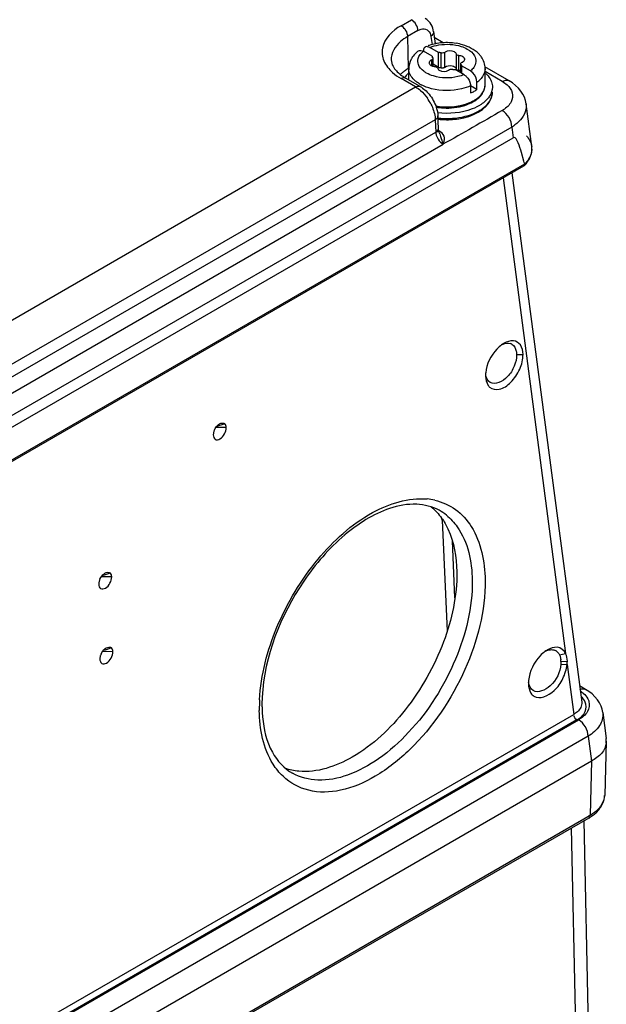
# Model space of a CAD drawing. Header units: inches. Extents: x 0 to 117, y 0 to 83.
# Tile 54 of 64: x 108.37 to 109.64, y 20.3 to 22.43. Entities that reach past the tile are written whole.
import ezdxf

# ---------------------------------------------------------------- set-up
doc = ezdxf.new("R2010")
doc.units = ezdxf.units.IN
doc.header["$LTSCALE"] = 6.431102
doc.header["$MEASUREMENT"] = 0
doc.layers.get('0').update_dxf_attribs({"linetype": 'CONTINUOUS'})

msp = doc.modelspace()

# ---------------------------------------------------------------- linework, layer by layer
at = {"color": 7, "linetype": 'CONTINUOUS'}
for p, q in [((109.1972, 22.4166), (109.2196, 22.4296)), ((109.2335, 22.4059), (109.2111, 22.3929)), ((109.2673, 22.4037), (109.271, 22.3773)), ((109.2111, 22.3929), (109.2127, 22.3238)), ((109.261, 22.3969), (109.2617, 22.3933)), ((109.2617, 22.3933), (109.2642, 22.3756)), ((109.2883, 22.3796), (109.2691, 22.3907)), ((109.274, 22.3779), (109.2706, 22.3798)), ((109.2644, 22.3503), (109.2454, 22.3613)), ((109.2784, 22.3584), (109.2593, 22.3694)), ((109.2784, 22.3262), (109.2784, 22.3584)), ((109.2842, 22.3255), (109.2842, 22.3576)), ((109.2916, 22.3266), (109.2916, 22.3587)), ((109.2581, 22.3378), (109.2578, 22.3361)), ((109.2638, 22.3306), (109.2638, 22.3427)), ((109.2644, 22.3503), (109.2644, 22.347)), ((109.2663, 22.3306), (109.2663, 22.3455)), ((109.3168, 22.3227), (109.3168, 22.3548)), ((109.3222, 22.3196), (109.3222, 22.3517)), ((109.3338, 22.3407), (109.3346, 22.3421)), ((109.3346, 22.3421), (109.3348, 22.3438)), ((109.2137, 22.2993), (109.2137, 22.3239)), ((109.2599, 22.3319), (109.2616, 22.3306)), ((109.2784, 22.3262), (109.2663, 22.3332)), ((109.3079, 22.3295), (109.3103, 22.3288)), ((109.3103, 22.3288), (109.3126, 22.3278)), ((109.3334, 22.3105), (109.3143, 22.3215)), ((109.3203, 22.3199), (109.3221, 22.3196)), ((109.3264, 22.3146), (109.3264, 22.3344)), ((109.3269, 22.3143), (109.3269, 22.3329)), ((109.3473, 22.3186), (109.3282, 22.3296)), ((109.3282, 22.3296), (109.3282, 22.3135)), ((109.3498, 22.3168), (109.3473, 22.3186)), ((109.3522, 22.3148), (109.3498, 22.3168)), ((109.431, 22.2972), (109.3787, 22.3274)), ((109.379, 22.2885), (109.379, 22.3239)), ((109.4162, 22.2958), (109.379, 22.3172)), ((109.2286, 22.284), (109.1972, 22.3021)), ((109.2385, 22.285), (109.207, 22.3031)), ((109.3614, 22.2783), (109.3614, 22.2944)), ((107.5739, 21.3287), (109.2286, 22.284)), ((109.3472, 22.2894), (109.3474, 22.2863)), ((109.3614, 22.2783), (109.3474, 22.2863)), ((109.3474, 22.2863), (109.3474, 22.2703)), ((109.4798, 22.1549), (109.4676, 22.2477)), ((109.2711, 22.2129), (107.6128, 21.2555)), ((109.2706, 22.2193), (109.2711, 22.2129)), ((109.2711, 22.2129), (109.2721, 22.186)), ((109.2779, 22.1945), (109.2768, 22.2214)), ((109.4367, 22.1972), (106.5377, 20.5235)), ((106.6282, 20.6596), (109.2721, 22.186)), ((109.2721, 22.186), (109.2725, 22.1832)), ((109.2779, 22.1935), (109.2779, 22.1945)), ((109.2786, 22.1892), (109.2807, 22.1881)), ((109.2807, 22.1881), (109.2791, 22.1873)), ((109.4367, 22.1972), (109.4397, 22.174)), ((106.5354, 20.4972), (109.4397, 22.174)), ((109.2808, 22.1826), (109.2828, 22.1766)), ((106.5158, 20.5589), (109.2882, 22.1598)), ((109.4631, 22.1236), (109.4579, 22.1419)), ((109.4624, 22.1127), (106.5065, 20.4061)), ((106.5083, 20.4106), (109.4647, 22.1175)), ((109.4632, 22.1133), (109.4624, 22.1127)), ((109.4177, 22.0869), (109.5532, 21.0576)), ((109.4371, 22.0981), (109.588, 20.9522)), ((109.4297, 21.7292), (109.4334, 21.7285)), ((109.4472, 21.705), (109.461, 21.7052)), ((109.3799, 21.6601), (109.3799, 21.6583)), ((108.8189, 21.5469), (108.7962, 21.5467)), ((108.8024, 21.5534), (108.8044, 21.5548)), ((109.2859, 21.3465), (109.2854, 21.3501)), ((109.2859, 21.3465), (109.2968, 21.1058)), ((109.3137, 21.1782), (109.3081, 21.3017)), ((108.5546, 21.2304), (108.5565, 21.2318)), ((108.571, 21.2239), (108.5484, 21.2237)), ((108.5735, 21.0618), (108.5508, 21.0616)), ((108.557, 21.0683), (108.5589, 21.0696)), ((109.54, 21.0546), (109.5532, 21.0576)), ((109.5429, 21.0406), (109.5569, 21.041)), ((109.5427, 21.0348), (109.5564, 21.0339)), ((109.5564, 21.0339), (109.5706, 20.9259)), ((109.4727, 20.9946), (109.4727, 20.9924)), ((109.4727, 20.9946), (109.4727, 20.9924)), ((109.5963, 20.9801), (109.5833, 20.9876)), ((109.6034, 20.9756), (109.5963, 20.9801)), ((109.6335, 20.9299), (109.6409, 20.874)), ((106.3723, 19.0794), (109.5706, 20.9259)), ((106.379, 19.0655), (109.5811, 20.9142)), ((109.5775, 20.914), (106.3793, 19.0675)), ((109.602, 20.8785), (106.3999, 19.0297)), ((109.602, 20.8785), (109.6091, 20.8249)), ((109.6412, 20.8677), (109.6377, 20.7506)), ((106.3941, 18.9687), (109.6095, 20.8251)), ((109.6095, 20.8251), (109.606, 20.7076)), ((109.6031, 20.7015), (106.3912, 18.8471)), ((106.3941, 18.8532), (109.606, 20.7076)), ((109.6144, 19.7086), (109.5933, 20.6958)), ((109.5651, 20.6795), (109.5867, 19.6707))]:
    msp.add_line(p, q, dxfattribs=at)
for points in [[(109.2842, 22.3576), (109.2836, 22.3578), (109.283, 22.3579), (109.2823, 22.358), (109.2817, 22.3581), (109.281, 22.3582), (109.2804, 22.3583), (109.2797, 22.3583), (109.279, 22.3584), (109.2784, 22.3584)], [(109.2644, 22.3503), (109.2645, 22.3499), (109.2645, 22.3496), (109.2646, 22.3492), (109.2647, 22.3488), (109.2649, 22.3484), (109.265, 22.348), (109.2652, 22.3477), (109.2655, 22.3473), (109.2658, 22.347)], [(109.2784, 22.3262), (109.279, 22.3262), (109.2797, 22.3262), (109.2804, 22.3261), (109.281, 22.3261), (109.2817, 22.326), (109.2823, 22.3259)], [(109.2823, 22.3259), (109.283, 22.3258), (109.2836, 22.3256), (109.2842, 22.3255)], [(109.3084, 22.3223), (109.3091, 22.3221), (109.3097, 22.322), (109.3104, 22.3219), (109.311, 22.3218), (109.3117, 22.3217), (109.3123, 22.3216), (109.313, 22.3216), (109.3137, 22.3215), (109.3143, 22.3215)], [(109.3282, 22.3296), (109.3282, 22.33), (109.3282, 22.3303), (109.3281, 22.3307), (109.328, 22.3311), (109.3278, 22.3315), (109.3277, 22.3319), (109.3274, 22.3322), (109.3272, 22.3326), (109.3269, 22.3329)], [(109.4676, 22.2475), (109.4663, 22.2546), (109.4639, 22.2617), (109.4606, 22.2686), (109.4563, 22.2752), (109.451, 22.2815), (109.4449, 22.2874), (109.4379, 22.2928), (109.431, 22.2972)], [(109.2808, 22.1826), (109.2804, 22.1838), (109.2794, 22.1866), (109.2787, 22.1892), (109.2782, 22.1915), (109.2779, 22.1935)], [(109.475, 22.1287), (109.4775, 22.1343), (109.4792, 22.1401), (109.4801, 22.1458)], [(109.4801, 22.1458), (109.4801, 22.1516), (109.4798, 22.155)], [(109.4632, 22.1133), (109.4676, 22.1179), (109.4716, 22.1232), (109.475, 22.1287)], [(109.5429, 21.0406), (109.5429, 21.04), (109.5429, 21.0393), (109.5429, 21.0387), (109.5429, 21.0381), (109.5429, 21.0374), (109.5428, 21.0367), (109.5428, 21.0361), (109.5428, 21.0354), (109.5427, 21.0348)], [(109.6335, 20.9297), (109.6321, 20.9369), (109.6298, 20.944), (109.6264, 20.951), (109.622, 20.9577), (109.6167, 20.9641), (109.6105, 20.9701), (109.6034, 20.9756)]]:
    msp.add_lwpolyline(points, dxfattribs=at)
for centre, radius, start, end in [((109.2963, 22.2529), 0.127, 81.0714, 94.4672), ((109.2751, 22.3078), 0.0674, 126.7101, 128.6735), ((109.2904, 22.2785), 0.1007, 108.7852, 110.2387), ((109.261, 22.3213), 0.0478, 148.6449, 151.6602), ((109.2628, 22.3202), 0.05, 142.7196, 148.6241), ((109.2512, 22.2518), 0.0814, 130.3425, 131.6134), ((109.256, 22.246), 0.0889, 125.4587, 130.2903), ((109.2638, 22.235), 0.1024, 119.9353, 125.4448), ((109.2412, 22.3239), 0.0275, 179.9845, 185.925), ((109.2717, 22.3509), 0.0227, 256.3513, 267.1064), ((109.321, 22.2969), 0.0227, 76.2324, 87.1142), ((109.3382, 22.3239), 0.0408, 0.0058, 9.1701), ((109.2488, 22.2544), 0.0779, 131.6096, 133.4142), ((109.2566, 22.3896), 0.0997, 235.9535, 237.0897), ((109.2602, 22.3953), 0.1064, 237.1085, 240.0218), ((109.2465, 22.2759), 0.0506, 139.1334, 145.6037), ((109.2505, 22.2726), 0.0558, 137.1858, 139.2034), ((109.2532, 22.2701), 0.0595, 133.9881, 137.1729), ((109.3261, 22.3425), 0.0597, 306.2567, 311.1093), ((109.3293, 22.3388), 0.0548, 311.1494, 313.2038), ((109.2784, 22.3607), 0.0813, 240.1501, 242.1297), ((109.3513, 22.2885), 0.0278, 354.5967, 359.9552), ((109.3617, 22.2725), 0.0331, 354.4053, 359.9545), ((109.1692, 22.2002), 0.1036, 26.645, 35.0863), ((109.3373, 22.293), 0.0427, 322.4245, 327.9161), ((109.3497, 22.289), 0.0463, 325.7659, 327.1342), ((109.3608, 22.2726), 0.034, 346.1524, 354.3826), ((109.2959, 22.3666), 0.1272, 259.532, 267.7228), ((109.296, 22.3718), 0.1335, 260.1935, 266.8057), ((109.3807, 22.2937), 0.0702, 299.9888, 302.4403), ((109.2962, 22.3824), 0.1668, 263.412, 267.4824), ((109.2961, 22.3711), 0.1569, 263.0262, 267.6026), ((109.2961, 22.3751), 0.162, 263.27, 266.6956), ((109.2711, 22.1943), 0.00676, 350.0977, 1.9678), ((109.2674, 22.1646), 0.0269, 53.8956, 60.4025), ((109.3864, 22.2787), 0.0957, 301.6711, 306.7019), ((109.4439, 22.1501), 0.0362, 359.0228, 7.2305), ((108.7609, 21.9386), 0.7261, 14.2612, 14.7579), ((109.4498, 21.6774), 0.0597, 121.8321, 126.122), ((109.4467, 21.6823), 0.0539, 119.8128, 121.7931), ((109.4286, 21.7125), 0.0167, 61.3152, 73.1993), ((109.4413, 21.659), 0.0615, 174.4026, 179.0125), ((109.2407, 21.2581), 0.1346, 77.3494, 84.5921), ((109.2241, 21.2685), 0.1135, 51.0991, 60.8357), ((109.5453, 21.0117), 0.0623, 122.2729, 126.2716), ((109.5421, 21.0167), 0.0564, 120.028, 122.2432), ((109.5235, 21.0485), 0.0173, 61.8437, 72.4359), ((109.5368, 20.993), 0.0641, 174.3597, 178.5649), ((109.2451, 20.9389), 0.3547, 176.9955, 179.4563), ((109.2227, 20.9469), 0.3266, 177.1183, 180.819), ((109.2236, 20.9392), 0.3332, 179.4672, 180.8532), ((109.1949, 20.9467), 0.2987, 180.8537, 182.3621), ((109.1781, 20.9459), 0.2819, 182.3485, 185.2067), ((109.6031, 20.8689), 0.0381, 358.2876, 7.51), ((109.6024, 20.869), 0.0388, 353.3351, 358.2845), ((109.5535, 20.7876), 0.0994, 299.9815, 302.6928), ((109.5595, 20.7886), 0.0933, 299.8253, 305.3481), ((109.5575, 20.7812), 0.0919, 302.6842, 306.1153)]:
    msp.add_arc(centre, radius, start, end, dxfattribs=at)
for points in [[(109.2335, 22.4059), (109.2333, 22.415), (109.2275, 22.425), (109.2196, 22.4296)], [(109.2624, 22.4189), (109.2593, 22.4243), (109.2547, 22.4292), (109.2493, 22.4324)], [(109.1972, 22.4166), (109.2051, 22.4121), (109.2109, 22.4021), (109.2111, 22.3929)], [(109.2335, 22.4059), (109.2356, 22.4071), (109.2379, 22.4081), (109.2403, 22.4088)], [(109.2673, 22.4037), (109.2679, 22.3998), (109.2649, 22.3956), (109.2617, 22.3933)], [(109.2673, 22.4036), (109.2666, 22.4089), (109.265, 22.4142), (109.2624, 22.4189)], [(109.2864, 22.3795), (109.2768, 22.3788), (109.2671, 22.3769), (109.258, 22.3738)], [(109.2329, 22.3605), (109.2293, 22.3576), (109.2259, 22.3542), (109.223, 22.3505)], [(109.2341, 22.3455), (109.2357, 22.3517), (109.2403, 22.3573), (109.2454, 22.3613)], [(109.2348, 22.3619), (109.2376, 22.364), (109.2423, 22.3631), (109.2454, 22.3613)], [(109.2593, 22.3694), (109.2566, 22.3709), (109.2528, 22.372), (109.2499, 22.3707)], [(109.2593, 22.3694), (109.2657, 22.372), (109.2724, 22.3738), (109.2792, 22.3749)], [(109.2926, 22.3593), (109.2904, 22.3575), (109.287, 22.3569), (109.2842, 22.3576)], [(109.3128, 22.3598), (109.3069, 22.3632), (109.2978, 22.3636), (109.2926, 22.3593)], [(109.3404, 22.3659), (109.3466, 22.3624), (109.3526, 22.3576), (109.3561, 22.3514)], [(109.1758, 22.3424), (109.176, 22.3377), (109.1774, 22.333), (109.1797, 22.3288)], [(109.2189, 22.344), (109.2156, 22.3379), (109.2137, 22.3308), (109.2137, 22.3239)], [(109.2346, 22.3327), (109.2332, 22.3367), (109.233, 22.3413), (109.2341, 22.3455)], [(109.2637, 22.3426), (109.2614, 22.3417), (109.259, 22.3401), (109.2581, 22.3378)], [(109.331, 22.3493), (109.3284, 22.3509), (109.3252, 22.3516), (109.3222, 22.3517)], [(109.3561, 22.3514), (109.3603, 22.3441), (109.3595, 22.3331), (109.3547, 22.3262)], [(109.3703, 22.3496), (109.3687, 22.3517), (109.3671, 22.3537), (109.3652, 22.3555)], [(109.3742, 22.3434), (109.373, 22.3455), (109.3717, 22.3476), (109.3703, 22.3496)], [(109.3785, 22.3304), (109.3778, 22.3349), (109.3763, 22.3393), (109.3742, 22.3434)], [(109.1786, 22.3155), (109.1843, 22.3104), (109.1906, 22.306), (109.1972, 22.3021)], [(109.2799, 22.3201), (109.2857, 22.3167), (109.2949, 22.3163), (109.3001, 22.3206)], [(109.2917, 22.3267), (109.2959, 22.3302), (109.3025, 22.3307), (109.3079, 22.3295)], [(109.3001, 22.3206), (109.3023, 22.3224), (109.3057, 22.323), (109.3084, 22.3223)], [(109.3547, 22.3262), (109.3526, 22.3233), (109.3501, 22.3208), (109.3473, 22.3186)], [(109.3614, 22.2944), (109.3614, 22.3018), (109.3574, 22.3095), (109.3522, 22.3148)], [(109.3777, 22.3152), (109.3757, 22.309), (109.3715, 22.3033), (109.3667, 22.2989)], [(109.379, 22.3239), (109.379, 22.321), (109.3785, 22.318), (109.3777, 22.3152)], [(109.207, 22.3031), (109.2042, 22.3048), (109.2, 22.3038), (109.1972, 22.3021)], [(109.2255, 22.2993), (109.2223, 22.3023), (109.2195, 22.3058), (109.2174, 22.3097)], [(109.2313, 22.2944), (109.2292, 22.2959), (109.2273, 22.2975), (109.2255, 22.2993)], [(109.2379, 22.2901), (109.2356, 22.2914), (109.2334, 22.2929), (109.2313, 22.2944)], [(109.3334, 22.3105), (109.3292, 22.3088), (109.3248, 22.3074), (109.3203, 22.3063)], [(109.3383, 22.3067), (109.3429, 22.3021), (109.3463, 22.2958), (109.3472, 22.2894)], [(109.3803, 22.3134), (109.384, 22.3099), (109.3873, 22.3059), (109.3898, 22.3015)], [(109.3928, 22.2951), (109.3941, 22.2914), (109.3948, 22.2876), (109.3948, 22.2837)], [(109.4162, 22.2958), (109.4205, 22.2982), (109.4267, 22.2997), (109.431, 22.2972)], [(109.4162, 22.2958), (109.4198, 22.2937), (109.4233, 22.2913), (109.4264, 22.2885)], [(109.2286, 22.284), (109.2315, 22.2856), (109.2356, 22.2866), (109.2385, 22.285)], [(109.2286, 22.284), (109.2324, 22.2818), (109.236, 22.2791), (109.2393, 22.2762)], [(109.2385, 22.285), (109.2458, 22.2807), (109.2523, 22.2748), (109.2578, 22.2682)], [(109.2393, 22.2762), (109.2449, 22.2714), (109.2497, 22.2658), (109.254, 22.2598)], [(109.2631, 22.2802), (109.2552, 22.2822), (109.2475, 22.285), (109.2403, 22.2888)], [(109.3547, 22.2739), (109.3523, 22.2725), (109.3497, 22.2715), (109.347, 22.2709)], [(109.3614, 22.2783), (109.3592, 22.2767), (109.357, 22.2752), (109.3547, 22.2739)], [(109.3736, 22.2703), (109.3769, 22.2757), (109.379, 22.2822), (109.379, 22.2885)], [(109.3948, 22.2837), (109.3948, 22.2768), (109.3923, 22.2697), (109.3886, 22.2639)], [(109.3924, 22.2594), (109.3939, 22.2636), (109.3948, 22.268), (109.3948, 22.2724)], [(109.4264, 22.2885), (109.4315, 22.2839), (109.4359, 22.278), (109.4377, 22.2714)], [(109.2578, 22.2682), (109.2646, 22.2599), (109.2701, 22.2502), (109.2734, 22.2399)], [(109.3363, 22.2467), (109.3415, 22.2484), (109.3466, 22.2504), (109.3514, 22.2529)], [(109.3486, 22.2494), (109.3542, 22.2521), (109.3596, 22.2555), (109.3643, 22.2596)], [(109.3514, 22.2529), (109.3539, 22.2542), (109.3563, 22.2556), (109.3585, 22.2571)], [(109.3643, 22.2596), (109.3668, 22.2619), (109.3692, 22.2643), (109.3712, 22.267)], [(109.388, 22.2629), (109.3834, 22.2562), (109.377, 22.2506), (109.3702, 22.2461)], [(109.2618, 22.2467), (109.2661, 22.2381), (109.2693, 22.2288), (109.2706, 22.2193)], [(109.2723, 22.2428), (109.2933, 22.2392), (109.3159, 22.2402), (109.3363, 22.2467)], [(109.2734, 22.2399), (109.2753, 22.234), (109.2766, 22.2277), (109.2768, 22.2214)], [(109.4158, 22.233), (109.3732, 22.2084), (109.3308, 22.1835), (109.2877, 22.1599)], [(109.2908, 22.2395), (109.3078, 22.2388), (109.3253, 22.2412), (109.341, 22.2476)], [(109.4367, 22.1972), (109.4365, 22.211), (109.4278, 22.2261), (109.4158, 22.233)], [(109.2769, 22.2214), (109.277, 22.218), (109.274, 22.2147), (109.2711, 22.2129)], [(109.2721, 22.186), (109.2747, 22.1876), (109.2773, 22.1901), (109.2778, 22.1931)], [(109.2725, 22.1832), (109.2733, 22.1788), (109.2751, 22.1745), (109.2776, 22.1708)], [(109.2776, 22.1708), (109.2804, 22.1665), (109.2841, 22.1627), (109.2885, 22.16)], [(109.2828, 22.1766), (109.2844, 22.1713), (109.2855, 22.1659), (109.2874, 22.1607)], [(109.4683, 22.1784), (109.4741, 22.1719), (109.4787, 22.1636), (109.4798, 22.155)], [(109.4579, 22.1419), (109.4557, 22.1491), (109.4534, 22.1563), (109.4503, 22.1631)], [(109.4801, 22.1495), (109.4801, 22.1461), (109.4795, 22.1427), (109.4785, 22.1394)], [(109.4785, 22.1394), (109.476, 22.1311), (109.4708, 22.1236), (109.4647, 22.1175)], [(109.4146, 21.7256), (109.411, 21.723), (109.4076, 21.7199), (109.4045, 21.7166)], [(109.4146, 21.7257), (109.4192, 21.7281), (109.4245, 21.7297), (109.4297, 21.7292)], [(109.4402, 21.7344), (109.4332, 21.7351), (109.426, 21.7326), (109.4199, 21.7291)], [(109.4045, 21.7166), (109.3914, 21.7028), (109.382, 21.6839), (109.3802, 21.665)], [(109.3799, 21.6583), (109.38, 21.6512), (109.3816, 21.6436), (109.3857, 21.6378)], [(109.3901, 21.6443), (109.3845, 21.6477), (109.3813, 21.6548), (109.3804, 21.6612)], [(108.7934, 21.5416), (108.7954, 21.5462), (108.7985, 21.5504), (108.8024, 21.5534)], [(108.8161, 21.5547), (108.81, 21.5528), (108.8039, 21.5507), (108.7978, 21.549)], [(108.8044, 21.5548), (108.8077, 21.5568), (108.8133, 21.5575), (108.8161, 21.5547)], [(108.8189, 21.5469), (108.8188, 21.5497), (108.818, 21.5528), (108.8161, 21.5547)], [(109.2625, 21.375), (109.271, 21.368), (109.2785, 21.3598), (109.2849, 21.3509)], [(108.5455, 21.2186), (108.5475, 21.2232), (108.5506, 21.2274), (108.5546, 21.2304)], [(108.5682, 21.2317), (108.5621, 21.2298), (108.5561, 21.2277), (108.5499, 21.226)], [(108.5565, 21.2318), (108.5598, 21.2338), (108.5654, 21.2345), (108.5682, 21.2317)], [(108.571, 21.2239), (108.571, 21.2267), (108.5702, 21.2298), (108.5682, 21.2317)], [(108.5479, 21.0565), (108.55, 21.061), (108.553, 21.0653), (108.557, 21.0683)], [(108.5706, 21.0696), (108.5645, 21.0677), (108.5585, 21.0656), (108.5523, 21.0639)], [(108.5589, 21.0696), (108.5623, 21.0716), (108.5679, 21.0724), (108.5706, 21.0696)], [(108.5735, 21.0618), (108.5734, 21.0646), (108.5726, 21.0677), (108.5706, 21.0696)], [(109.5085, 21.0619), (109.5047, 21.0592), (109.5013, 21.056), (109.4981, 21.0527)], [(109.5085, 21.062), (109.5123, 21.064), (109.5165, 21.0655), (109.5207, 21.0659)], [(109.5349, 21.0711), (109.5277, 21.0717), (109.5202, 21.0691), (109.5139, 21.0655)], [(109.5207, 21.0659), (109.5234, 21.0661), (109.5262, 21.0659), (109.5287, 21.0651)], [(109.5317, 21.0638), (109.5353, 21.0619), (109.5383, 21.0584), (109.54, 21.0546)], [(109.5532, 21.0576), (109.5501, 21.0645), (109.5424, 21.0704), (109.5349, 21.0711)], [(109.5569, 21.041), (109.5569, 21.0467), (109.5559, 21.0526), (109.5532, 21.0576)], [(109.4981, 21.0527), (109.4846, 21.0383), (109.4749, 21.0189), (109.473, 20.9993)], [(109.5421, 21.0491), (109.5427, 21.0463), (109.5426, 21.0433), (109.5418, 21.0405)], [(109.4832, 20.9774), (109.4774, 20.981), (109.4741, 20.9885), (109.4732, 20.9952)], [(109.4727, 20.9924), (109.4728, 20.9853), (109.4743, 20.9777), (109.4782, 20.9718)], [(109.4782, 20.9718), (109.4799, 20.9693), (109.482, 20.9671), (109.4845, 20.9654)], [(109.5843, 20.98), (109.588, 20.9815), (109.5929, 20.9821), (109.5963, 20.9801)], [(109.5849, 20.9766), (109.5874, 20.9749), (109.5897, 20.9732), (109.592, 20.9712)], [(109.592, 20.9712), (109.5956, 20.9679), (109.5989, 20.964), (109.6012, 20.9596)], [(109.5956, 20.9526), (109.5937, 20.9569), (109.5905, 20.9608), (109.587, 20.9639)], [(109.6335, 20.9297), (109.6348, 20.9201), (109.6318, 20.9097), (109.6266, 20.9015)], [(109.5775, 20.914), (109.5745, 20.9158), (109.5699, 20.9208), (109.5724, 20.9232)], [(109.602, 20.8785), (109.6018, 20.8923), (109.5931, 20.9073), (109.5811, 20.9142)], [(109.6266, 20.9015), (109.6206, 20.8921), (109.6116, 20.8844), (109.602, 20.8785)], [(108.9757, 20.8028), (108.9658, 20.8037), (108.956, 20.8057), (108.9467, 20.809)], [(109.6305, 20.7293), (109.6346, 20.7356), (109.6374, 20.7431), (109.6377, 20.7506)], [(109.6338, 20.7335), (109.6361, 20.7389), (109.6375, 20.7448), (109.6376, 20.7506)], [(109.6135, 20.7124), (109.62, 20.7171), (109.6261, 20.7227), (109.6305, 20.7293)], [(109.619, 20.7131), (109.6252, 20.7188), (109.6305, 20.7258), (109.6338, 20.7335)], [(109.6117, 20.707), (109.6142, 20.7089), (109.6167, 20.7109), (109.619, 20.7131)]]:
    msp.add_open_spline(points, degree=3, dxfattribs=at)
for points, knots in [([(109.1972, 22.4166), (109.1789, 22.4061), (109.1526, 22.3812), (109.1578, 22.3382), (109.1708, 22.3224), (109.1786, 22.3155)], [0, 0, 0, 0, 0.517954, 0.743208, 1, 1, 1, 1]), ([(109.2403, 22.4088), (109.2445, 22.41), (109.2546, 22.4098), (109.2598, 22.4012), (109.261, 22.3969)], [0, 0, 0, 0, 0.497559, 1, 1, 1, 1]), ([(109.2111, 22.3929), (109.2057, 22.3898), (109.1884, 22.3783), (109.1753, 22.3573), (109.1758, 22.3424)], [0, 0, 0, 0, 0.296367, 1, 1, 1, 1]), ([(109.3652, 22.3555), (109.3559, 22.3651), (109.3386, 22.3737), (109.3209, 22.3776), (109.316, 22.3784)], [0, 0, 0, 0, 0.731643, 1, 1, 1, 1]), ([(109.2471, 22.3683), (109.2465, 22.3674), (109.2455, 22.3651), (109.2453, 22.3627), (109.2453, 22.3614)], [0, 0, 0, 0, 0.46511, 1, 1, 1, 1]), ([(109.2499, 22.3707), (109.2494, 22.3704), (109.2483, 22.3698), (109.2475, 22.3688), (109.2471, 22.3683)], [0, 0, 0, 0, 0.491911, 1, 1, 1, 1]), ([(109.2792, 22.3749), (109.295, 22.3775), (109.3169, 22.3764), (109.3362, 22.3683), (109.3404, 22.3659)], [0, 0, 0, 0, 0.770018, 1, 1, 1, 1]), ([(109.3168, 22.3548), (109.3166, 22.3558), (109.3155, 22.3578), (109.3138, 22.3592), (109.3128, 22.3598)], [0, 0, 0, 0, 0.453983, 1, 1, 1, 1]), ([(109.2578, 22.3361), (109.2578, 22.3354), (109.2583, 22.3338), (109.2593, 22.3325), (109.2599, 22.3319)], [0, 0, 0, 0, 0.470044, 1, 1, 1, 1]), ([(109.2662, 22.3455), (109.2661, 22.3449), (109.2655, 22.3437), (109.2643, 22.3429), (109.2637, 22.3426)], [0, 0, 0, 0, 0.455471, 1, 1, 1, 1]), ([(109.2658, 22.347), (109.2659, 22.3468), (109.2662, 22.3463), (109.2662, 22.3458), (109.2662, 22.3455)], [0, 0, 0, 0, 0.506858, 1, 1, 1, 1]), ([(109.3222, 22.3517), (109.3209, 22.3518), (109.3189, 22.3524), (109.3169, 22.3539), (109.3168, 22.3548)], [0, 0, 0, 0, 0.574889, 1, 1, 1, 1]), ([(109.3265, 22.3344), (109.3266, 22.335), (109.3272, 22.3362), (109.3283, 22.337), (109.329, 22.3373)], [0, 0, 0, 0, 0.455471, 1, 1, 1, 1]), ([(109.329, 22.3373), (109.33, 22.3377), (109.3318, 22.3386), (109.3333, 22.34), (109.3338, 22.3407)], [0, 0, 0, 0, 0.536228, 1, 1, 1, 1]), ([(109.334, 22.3466), (109.3336, 22.3471), (109.3327, 22.3481), (109.3316, 22.3489), (109.331, 22.3493)], [0, 0, 0, 0, 0.473416, 1, 1, 1, 1]), ([(109.3348, 22.3438), (109.3348, 22.3443), (109.3347, 22.3453), (109.3342, 22.3462), (109.334, 22.3466)], [0, 0, 0, 0, 0.484663, 1, 1, 1, 1]), ([(109.1797, 22.3288), (109.1807, 22.3269), (109.1862, 22.3183), (109.1941, 22.3115), (109.2008, 22.307)], [0, 0, 0, 0, 0.211081, 1, 1, 1, 1]), ([(109.215, 22.3153), (109.2147, 22.3162), (109.2142, 22.3181), (109.2139, 22.3201), (109.2138, 22.321)], [0, 0, 0, 0, 0.503539, 1, 1, 1, 1]), ([(109.2174, 22.3097), (109.2169, 22.3106), (109.216, 22.3124), (109.2153, 22.3143), (109.215, 22.3153)], [0, 0, 0, 0, 0.506344, 1, 1, 1, 1]), ([(109.2523, 22.3139), (109.2502, 22.3152), (109.2429, 22.3198), (109.2367, 22.3268), (109.2346, 22.3327)], [0, 0, 0, 0, 0.283621, 1, 1, 1, 1]), ([(109.3203, 22.3063), (109.3031, 22.3022), (109.2785, 22.3026), (109.257, 22.3113), (109.2523, 22.3139)], [0, 0, 0, 0, 0.768687, 1, 1, 1, 1]), ([(109.2616, 22.3306), (109.2623, 22.3302), (109.2639, 22.3295), (109.2655, 22.329), (109.2663, 22.3288)], [0, 0, 0, 0, 0.476448, 1, 1, 1, 1]), ([(109.2705, 22.3282), (109.2718, 22.3281), (109.2738, 22.3275), (109.2758, 22.326), (109.2759, 22.3251)], [0, 0, 0, 0, 0.574889, 1, 1, 1, 1]), ([(109.2759, 22.3251), (109.2761, 22.3241), (109.2771, 22.322), (109.2789, 22.3207), (109.2799, 22.3201)], [0, 0, 0, 0, 0.453983, 1, 1, 1, 1]), ([(109.2842, 22.3255), (109.2847, 22.3253), (109.2859, 22.3252), (109.2871, 22.3252), (109.2877, 22.3253)], [0, 0, 0, 0, 0.479996, 1, 1, 1, 1]), ([(109.2877, 22.3253), (109.2884, 22.3254), (109.2899, 22.3257), (109.2912, 22.3263), (109.2917, 22.3267)], [0, 0, 0, 0, 0.548547, 1, 1, 1, 1]), ([(109.3126, 22.3278), (109.3136, 22.3272), (109.3155, 22.3258), (109.3166, 22.3237), (109.3168, 22.3227)], [0, 0, 0, 0, 0.547258, 1, 1, 1, 1]), ([(109.3168, 22.3227), (109.3169, 22.3221), (109.318, 22.3208), (109.3194, 22.3202), (109.3203, 22.3199)], [0, 0, 0, 0, 0.424394, 1, 1, 1, 1]), ([(109.3269, 22.3329), (109.3268, 22.3331), (109.3265, 22.3336), (109.3265, 22.3341), (109.3265, 22.3344)], [0, 0, 0, 0, 0.506858, 1, 1, 1, 1]), ([(109.3334, 22.3105), (109.3342, 22.31), (109.336, 22.3088), (109.3375, 22.3075), (109.3383, 22.3067)], [0, 0, 0, 0, 0.480745, 1, 1, 1, 1]), ([(109.3898, 22.3015), (109.3904, 22.3005), (109.3915, 22.2984), (109.3924, 22.2962), (109.3928, 22.2951)], [0, 0, 0, 0, 0.506477, 1, 1, 1, 1]), ([(109.3474, 22.2863), (109.3413, 22.2836), (109.3141, 22.2746), (109.2841, 22.2748), (109.2631, 22.2802)], [0, 0, 0, 0, 0.237116, 1, 1, 1, 1]), ([(109.3644, 22.2614), (109.3665, 22.2632), (109.3734, 22.2698), (109.3782, 22.279), (109.3789, 22.2859)], [0, 0, 0, 0, 0.279807, 1, 1, 1, 1]), ([(109.4377, 22.2714), (109.4394, 22.265), (109.4369, 22.2489), (109.4252, 22.2388), (109.4184, 22.2345)], [0, 0, 0, 0, 0.451617, 1, 1, 1, 1]), ([(109.2868, 22.2134), (109.2984, 22.2127), (109.3367, 22.2141), (109.3829, 22.2333), (109.3924, 22.2594)], [0, 0, 0, 0, 0.296482, 1, 1, 1, 1]), ([(109.3585, 22.2571), (109.3596, 22.2577), (109.3616, 22.2591), (109.3635, 22.2607), (109.3644, 22.2614)], [0, 0, 0, 0, 0.508017, 1, 1, 1, 1]), ([(109.3619, 22.2301), (109.366, 22.2322), (109.3795, 22.2403), (109.3911, 22.2535), (109.3938, 22.2644)], [0, 0, 0, 0, 0.290645, 1, 1, 1, 1]), ([(109.3702, 22.2461), (109.3641, 22.2421), (109.3349, 22.2279), (109.301, 22.2251), (109.2762, 22.2281)], [0, 0, 0, 0, 0.225688, 1, 1, 1, 1]), ([(109.2885, 22.2385), (109.3042, 22.2376), (109.3251, 22.2398), (109.3442, 22.2473), (109.3486, 22.2494)], [0, 0, 0, 0, 0.765261, 1, 1, 1, 1]), ([(109.2888, 22.2158), (109.2954, 22.2155), (109.3204, 22.2159), (109.3456, 22.2216), (109.3619, 22.2301)], [0, 0, 0, 0, 0.26415, 1, 1, 1, 1]), ([(109.4676, 22.2475), (109.4681, 22.2435), (109.4675, 22.2255), (109.4546, 22.2101), (109.4436, 22.2019)], [0, 0, 0, 0, 0.227996, 1, 1, 1, 1]), ([(109.2791, 22.1873), (109.2785, 22.1871), (109.2773, 22.1867), (109.276, 22.1868), (109.2755, 22.1871)], [0, 0, 0, 0, 0.556132, 1, 1, 1, 1]), ([(109.2877, 22.1599), (109.2898, 22.164), (109.2935, 22.174), (109.2873, 22.1834), (109.2832, 22.1864)], [0, 0, 0, 0, 0.48238, 1, 1, 1, 1]), ([(109.4503, 22.1631), (109.4486, 22.1669), (109.4472, 22.1728), (109.4409, 22.1747), (109.4397, 22.174)], [0, 0, 0, 0, 0.757332, 1, 1, 1, 1]), ([(109.4647, 22.1175), (109.4647, 22.1167), (109.4645, 22.1151), (109.4637, 22.1138), (109.4632, 22.1133)], [0, 0, 0, 0, 0.527966, 1, 1, 1, 1]), ([(109.4366, 21.7272), (109.4418, 21.7243), (109.4465, 21.7157), (109.4472, 21.7074), (109.4472, 21.705)], [0, 0, 0, 0, 0.706168, 1, 1, 1, 1]), ([(109.461, 21.7052), (109.4609, 21.7123), (109.4586, 21.7261), (109.446, 21.7338), (109.4402, 21.7344)], [0, 0, 0, 0, 0.549774, 1, 1, 1, 1]), ([(109.3888, 21.6344), (109.394, 21.6296), (109.4134, 21.627), (109.437, 21.645), (109.4553, 21.6717), (109.4612, 21.6943), (109.461, 21.7052)], [0, 0, 0, 0, 0.180095, 0.425855, 0.721913, 1, 1, 1, 1]), ([(109.4472, 21.705), (109.4474, 21.6964), (109.4426, 21.6784), (109.428, 21.6529), (109.4011, 21.6376), (109.3901, 21.6443)], [0, 0, 0, 0, 0.279143, 0.578557, 1, 1, 1, 1]), ([(109.3857, 21.6378), (109.3862, 21.6372), (109.3871, 21.636), (109.3882, 21.6349), (109.3888, 21.6344)], [0, 0, 0, 0, 0.5058, 1, 1, 1, 1]), ([(108.7908, 21.5307), (108.7908, 21.5272), (108.7936, 21.5187), (108.8077, 21.5218), (108.8157, 21.5324), (108.8191, 21.5421), (108.8189, 21.5469)], [0, 0, 0, 0, 0.207929, 0.412055, 0.706023, 1, 1, 1, 1]), ([(108.7914, 21.5359), (108.7912, 21.535), (108.7909, 21.5333), (108.7908, 21.5315), (108.7908, 21.5307)], [0, 0, 0, 0, 0.517499, 1, 1, 1, 1]), ([(108.7934, 21.5416), (108.7929, 21.5407), (108.7922, 21.5388), (108.7917, 21.5369), (108.7914, 21.5359)], [0, 0, 0, 0, 0.504788, 1, 1, 1, 1]), ([(108.8909, 20.9575), (108.8937, 21.0112), (108.9227, 21.1212), (109.008, 21.2623), (109.1192, 21.3651), (109.2131, 21.396), (109.2534, 21.3921)], [0, 0, 0, 0, 0.264607, 0.546471, 0.800945, 1, 1, 1, 1]), ([(109.2794, 21.3676), (109.2648, 21.3757), (109.2277, 21.3849), (109.1535, 21.3704), (109.0656, 21.3137), (108.9537, 21.1839), (108.901, 21.052), (108.8966, 20.9633)], [0, 0, 0, 0, 0.08063, 0.176326, 0.357022, 0.572058, 1, 1, 1, 1]), ([(109.2702, 21.3894), (109.2861, 21.3858), (109.3175, 21.3719), (109.3672, 21.316), (109.3784, 21.2562), (109.379, 21.2163)], [0, 0, 0, 0, 0.223422, 0.453785, 1, 1, 1, 1]), ([(109.2953, 21.3568), (109.3042, 21.3496), (109.3396, 21.3112), (109.3506, 21.2561), (109.3512, 21.216)], [0, 0, 0, 0, 0.221514, 1, 1, 1, 1]), ([(109.2849, 21.3509), (109.2902, 21.3435), (109.3105, 21.308), (109.3173, 21.2661), (109.3178, 21.2346)], [0, 0, 0, 0, 0.225337, 1, 1, 1, 1]), ([(109.3178, 21.2346), (109.3185, 21.183), (109.2948, 21.0749), (109.2152, 20.9349), (109.108, 20.8312), (109.0154, 20.799), (108.9757, 20.8028)], [0, 0, 0, 0, 0.2592, 0.541791, 0.799433, 1, 1, 1, 1]), ([(108.5429, 21.2077), (108.5429, 21.2042), (108.5457, 21.1957), (108.5599, 21.1988), (108.5678, 21.2094), (108.5712, 21.2191), (108.571, 21.2239)], [0, 0, 0, 0, 0.207929, 0.412055, 0.706023, 1, 1, 1, 1]), ([(108.5436, 21.2129), (108.5434, 21.212), (108.543, 21.2103), (108.5429, 21.2085), (108.5429, 21.2077)], [0, 0, 0, 0, 0.517499, 1, 1, 1, 1]), ([(108.5455, 21.2186), (108.5451, 21.2177), (108.5443, 21.2158), (108.5438, 21.2139), (108.5436, 21.2129)], [0, 0, 0, 0, 0.504788, 1, 1, 1, 1]), ([(109.379, 21.2163), (109.38, 21.1503), (109.344, 21.0142), (109.2486, 20.8721), (109.1471, 20.791), (109.0713, 20.7579), (108.9979, 20.7551), (108.957, 20.7772), (108.9418, 20.7918)], [0, 0, 0, 0, 0.276363, 0.570395, 0.702377, 0.815894, 0.911846, 1, 1, 1, 1]), ([(109.3512, 21.216), (109.352, 21.1578), (109.322, 21.0369), (109.2407, 20.9081), (109.1533, 20.8294), (109.0862, 20.7924), (109.0201, 20.7789), (108.9788, 20.7891), (108.9622, 20.7984)], [0, 0, 0, 0, 0.269915, 0.560178, 0.693871, 0.81152, 0.911792, 1, 1, 1, 1]), ([(108.5454, 21.0456), (108.5454, 21.0421), (108.5481, 21.0336), (108.5623, 21.0367), (108.5702, 21.0473), (108.5736, 21.0569), (108.5735, 21.0618)], [0, 0, 0, 0, 0.207929, 0.412055, 0.706023, 1, 1, 1, 1]), ([(108.5479, 21.0565), (108.5475, 21.0556), (108.5468, 21.0537), (108.5462, 21.0518), (108.546, 21.0508)], [0, 0, 0, 0, 0.504788, 1, 1, 1, 1]), ([(108.546, 21.0508), (108.5458, 21.0499), (108.5455, 21.0482), (108.5454, 21.0464), (108.5454, 21.0456)], [0, 0, 0, 0, 0.517499, 1, 1, 1, 1]), ([(109.54, 21.0546), (109.5404, 21.0537), (109.5412, 21.0519), (109.5419, 21.0501), (109.5421, 21.0491)], [0, 0, 0, 0, 0.488924, 1, 1, 1, 1]), ([(109.5564, 21.0339), (109.5565, 21.0351), (109.5568, 21.0374), (109.5569, 21.0398), (109.5569, 21.041)], [0, 0, 0, 0, 0.508427, 1, 1, 1, 1]), ([(109.5427, 21.0348), (109.541, 21.0173), (109.5295, 20.9889), (109.4938, 20.9708), (109.4832, 20.9774)], [0, 0, 0, 0, 0.581999, 1, 1, 1, 1]), ([(109.4845, 20.9654), (109.4971, 20.9572), (109.5292, 20.973), (109.5481, 21.0024), (109.5553, 21.0234), (109.5564, 21.0339)], [0, 0, 0, 0, 0.413009, 0.710539, 1, 1, 1, 1]), ([(109.588, 20.9522), (109.589, 20.9447), (109.5824, 20.9333), (109.5734, 20.9275), (109.5706, 20.9259)], [0, 0, 0, 0, 0.699452, 1, 1, 1, 1]), ([(109.5775, 20.914), (109.5849, 20.9183), (109.598, 20.9287), (109.5985, 20.9464), (109.5956, 20.9526)], [0, 0, 0, 0, 0.55093, 1, 1, 1, 1]), ([(109.6035, 20.9536), (109.6054, 20.9467), (109.6022, 20.929), (109.5888, 20.9186), (109.5811, 20.9142)], [0, 0, 0, 0, 0.447013, 1, 1, 1, 1]), ([(109.6012, 20.9596), (109.6017, 20.9586), (109.6026, 20.9567), (109.6033, 20.9546), (109.6035, 20.9536)], [0, 0, 0, 0, 0.506576, 1, 1, 1, 1]), ([(108.9418, 20.7918), (108.9335, 20.7996), (108.9012, 20.8402), (108.891, 20.8943), (108.8904, 20.9342)], [0, 0, 0, 0, 0.222178, 1, 1, 1, 1]), ([(108.8973, 20.9204), (108.8998, 20.894), (108.9104, 20.8463), (108.9439, 20.8086), (108.9622, 20.7984)], [0, 0, 0, 0, 0.556834, 1, 1, 1, 1]), ([(109.641, 20.8645), (109.64, 20.8563), (109.6326, 20.839), (109.6172, 20.8295), (109.6091, 20.8248)], [0, 0, 0, 0, 0.467276, 1, 1, 1, 1]), ([(109.6035, 20.7008), (109.6042, 20.7011), (109.605, 20.7035), (109.604, 20.7055), (109.6034, 20.7068)], [0, 0, 0, 0, 0.341969, 1, 1, 1, 1])]:
    msp.add_open_spline(points, degree=3, knots=knots, dxfattribs=at)

doc.saveas('drawing.dxf')
